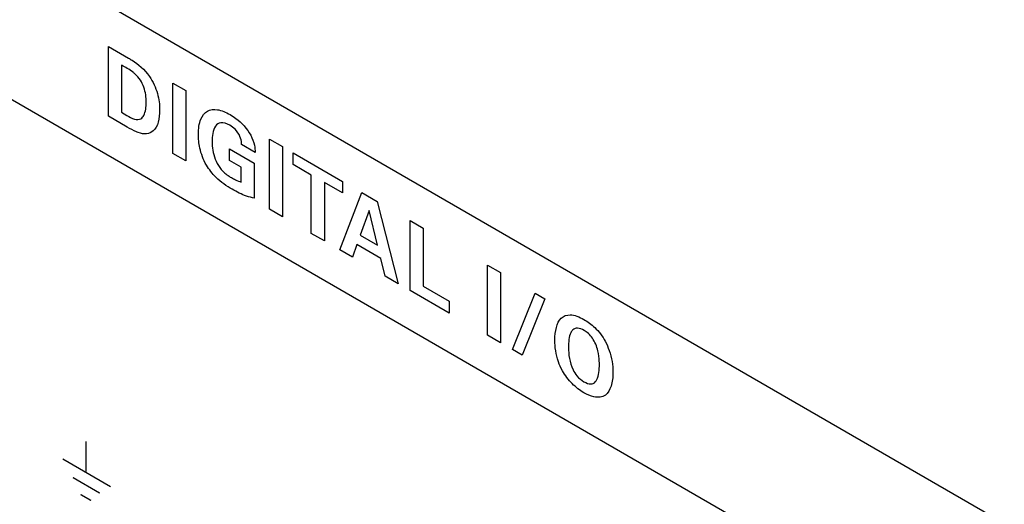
# Model space of a CAD drawing. Header units: inches. Extents: x 0 to 34, y 0 to 22.
# Tile 92 of 136: x 22.485 to 23.143, y 16.58 to 16.903. Entities that reach past the tile are written whole.
import ezdxf

# ---------------------------------------------------------------- set-up
doc = ezdxf.new("R2010")
doc.units = ezdxf.units.IN
doc.header["$LTSCALE"] = 1.87
doc.header["$MEASUREMENT"] = 0
doc.layers.get('0').update_dxf_attribs({"linetype": 'CONTINUOUS'})

msp = doc.modelspace()

# ---------------------------------------------------------------- linework, layer by layer
at = {"color": 40, "linetype": 'CONTINUOUS'}
for p, q in [((22.01252, 17.21976), (27.7666, 13.89743)), ((27.7666, 13.797), (22.01252, 17.11933)), ((22.54428, 16.8387), (22.54428, 16.88529)), ((22.54428, 16.88529), (22.55765, 16.87751)), ((22.55306, 16.87266), (22.55306, 16.84132)), ((22.58721, 16.81391), (22.58721, 16.86076)), ((22.58721, 16.86076), (22.59589, 16.85575)), ((22.59589, 16.85575), (22.59589, 16.8089)), ((22.55687, 16.83143), (22.54428, 16.8387)), ((22.55306, 16.84132), (22.55648, 16.83921)), ((22.64224, 16.81451), (22.63323, 16.81971)), ((22.65192, 16.77655), (22.65192, 16.8234)), ((22.65192, 16.8234), (22.6606, 16.81839)), ((22.6606, 16.81839), (22.6606, 16.77154)), ((22.59589, 16.8089), (22.58721, 16.81391)), ((22.62516, 16.80912), (22.62516, 16.81688)), ((22.62516, 16.81688), (22.64168, 16.80734)), ((22.66771, 16.8064), (22.66771, 16.81416)), ((22.66771, 16.81416), (22.70051, 16.79522)), ((22.633, 16.80459), (22.62516, 16.80912)), ((22.633, 16.79477), (22.633, 16.80459)), ((22.64168, 16.80734), (22.64168, 16.78401)), ((22.67974, 16.79945), (22.66771, 16.8064)), ((22.67974, 16.76048), (22.67974, 16.79945)), ((22.68848, 16.79441), (22.68848, 16.75544)), ((22.70051, 16.78746), (22.68848, 16.79441)), ((22.70051, 16.79522), (22.70051, 16.78746)), ((22.69889, 16.74943), (22.7135, 16.78772)), ((22.7135, 16.78772), (22.7238, 16.78177)), ((22.7238, 16.78177), (22.73785, 16.72693)), ((22.6606, 16.77154), (22.65192, 16.77655)), ((22.71843, 16.77569), (22.71244, 16.75925)), ((22.72403, 16.75256), (22.71843, 16.77569)), ((22.74569, 16.7224), (22.74569, 16.76907)), ((22.74569, 16.76907), (22.75453, 16.76396)), ((22.68848, 16.75544), (22.67974, 16.76048)), ((22.71244, 16.75925), (22.72403, 16.75256)), ((22.75453, 16.76396), (22.75453, 16.72525)), ((22.7102, 16.75298), (22.70718, 16.74464)), ((22.7262, 16.74374), (22.7102, 16.75298)), ((22.70718, 16.74464), (22.69889, 16.74943)), ((22.72912, 16.73197), (22.7262, 16.74374)), ((22.79747, 16.69251), (22.79747, 16.73936)), ((22.79747, 16.73936), (22.80614, 16.73435)), ((22.73785, 16.72693), (22.72912, 16.73197)), ((22.80614, 16.73435), (22.80614, 16.6875)), ((22.75453, 16.72525), (22.77189, 16.71523)), ((22.77189, 16.70728), (22.74569, 16.7224)), ((22.8141, 16.68291), (22.82926, 16.72056)), ((22.82926, 16.72056), (22.8357, 16.71684)), ((22.77189, 16.71523), (22.77189, 16.70728)), ((22.8357, 16.71684), (22.82064, 16.67913)), ((22.80614, 16.6875), (22.79747, 16.69251)), ((22.82064, 16.67913), (22.8141, 16.68291)), ((22.52937, 16.60169), (22.52937, 16.62161)), ((22.54568, 16.59143), (22.51377, 16.60985)), ((22.54574, 16.59139), (22.51385, 16.6098)), ((22.53838, 16.58721), (22.52069, 16.59742)), ((22.53843, 16.58716), (22.52074, 16.59738)), ((22.53258, 16.58225), (22.52592, 16.5861)), ((22.53263, 16.58221), (22.52596, 16.58606))]:
    msp.add_line(p, q, dxfattribs=at)
for points, knots in [([(22.55765, 16.87751), (22.55846, 16.87704), (22.56326, 16.87415), (22.56836, 16.86987), (22.57159, 16.86526)], [0, 0, 0, 0, 0.168557, 1, 1, 1, 1]), ([(22.56213, 16.86678), (22.56165, 16.86721), (22.55867, 16.86969), (22.55559, 16.87133), (22.55306, 16.87266)], [0, 0, 0, 0, 0.165588, 1, 1, 1, 1]), ([(22.56952, 16.8481), (22.56952, 16.85118), (22.56894, 16.85621), (22.56572, 16.86295), (22.56338, 16.86566), (22.56213, 16.86678)], [0, 0, 0, 0, 0.513914, 0.750426, 1, 1, 1, 1]), ([(22.57159, 16.86526), (22.574, 16.86182), (22.57761, 16.85376), (22.57847, 16.84633), (22.57847, 16.84293)], [0, 0, 0, 0, 0.503742, 1, 1, 1, 1]), ([(22.56588, 16.83701), (22.56672, 16.8375), (22.56896, 16.84024), (22.56952, 16.84478), (22.56952, 16.8481)], [0, 0, 0, 0, 0.292673, 1, 1, 1, 1]), ([(22.55648, 16.83921), (22.5582, 16.83822), (22.56158, 16.83631), (22.56473, 16.83635), (22.56588, 16.83701)], [0, 0, 0, 0, 0.515111, 1, 1, 1, 1]), ([(22.57847, 16.84293), (22.57847, 16.83719), (22.57645, 16.82729), (22.56798, 16.82634), (22.56415, 16.82774)], [0, 0, 0, 0, 0.560378, 1, 1, 1, 1]), ([(22.60435, 16.82663), (22.60435, 16.83033), (22.60517, 16.83682), (22.60984, 16.84282), (22.61711, 16.84373), (22.62269, 16.84144), (22.62556, 16.83978)], [0, 0, 0, 0, 0.280087, 0.51853, 0.749361, 1, 1, 1, 1]), ([(22.62556, 16.83978), (22.62686, 16.83903), (22.63177, 16.83583), (22.63691, 16.83052), (22.63933, 16.82595)], [0, 0, 0, 0, 0.262396, 1, 1, 1, 1]), ([(22.56415, 16.82774), (22.56375, 16.82789), (22.56134, 16.82884), (22.5589, 16.83026), (22.55687, 16.83143)], [0, 0, 0, 0, 0.16645, 1, 1, 1, 1]), ([(22.62534, 16.83261), (22.62327, 16.8338), (22.61927, 16.83516), (22.61538, 16.83233), (22.61381, 16.82742), (22.61353, 16.8236), (22.61353, 16.82165)], [0, 0, 0, 0, 0.284183, 0.525405, 0.768424, 1, 1, 1, 1]), ([(22.6321, 16.82508), (22.63137, 16.82687), (22.6291, 16.83008), (22.62651, 16.83193), (22.62534, 16.83261)], [0, 0, 0, 0, 0.543806, 1, 1, 1, 1]), ([(22.60972, 16.80608), (22.60762, 16.80965), (22.60492, 16.81707), (22.60435, 16.82372), (22.60435, 16.82663)], [0, 0, 0, 0, 0.537881, 1, 1, 1, 1]), ([(22.63323, 16.81971), (22.63321, 16.82006), (22.63314, 16.82173), (22.63272, 16.82363), (22.6321, 16.82508)], [0, 0, 0, 0, 0.204234, 1, 1, 1, 1]), ([(22.63933, 16.82595), (22.64046, 16.8238), (22.64198, 16.8197), (22.64221, 16.81604), (22.64224, 16.81451)], [0, 0, 0, 0, 0.568888, 1, 1, 1, 1]), ([(22.61353, 16.82165), (22.61353, 16.82073), (22.61368, 16.81627), (22.61483, 16.81092), (22.61688, 16.80718)], [0, 0, 0, 0, 0.209956, 1, 1, 1, 1]), ([(22.6269, 16.78996), (22.62325, 16.79207), (22.61699, 16.7962), (22.61148, 16.80306), (22.60972, 16.80608)], [0, 0, 0, 0, 0.596845, 1, 1, 1, 1]), ([(22.61688, 16.80718), (22.61789, 16.80531), (22.62087, 16.80121), (22.62444, 16.79881), (22.6264, 16.79768)], [0, 0, 0, 0, 0.434311, 1, 1, 1, 1]), ([(22.6264, 16.79768), (22.62729, 16.79716), (22.62951, 16.79592), (22.63173, 16.79507), (22.633, 16.79477)], [0, 0, 0, 0, 0.400137, 1, 1, 1, 1]), ([(22.64168, 16.78401), (22.63995, 16.78434), (22.63512, 16.78555), (22.63008, 16.78813), (22.6269, 16.78996)], [0, 0, 0, 0, 0.365335, 1, 1, 1, 1]), ([(22.84247, 16.68921), (22.84247, 16.69228), (22.84304, 16.698), (22.84624, 16.70463), (22.85288, 16.70714), (22.85877, 16.70481), (22.86189, 16.70301)], [0, 0, 0, 0, 0.243468, 0.477577, 0.714339, 1, 1, 1, 1]), ([(22.86189, 16.70301), (22.86433, 16.7016), (22.86956, 16.69786), (22.87428, 16.6919), (22.87611, 16.68847)], [0, 0, 0, 0, 0.46947, 1, 1, 1, 1]), ([(22.85451, 16.69615), (22.85392, 16.69567), (22.85185, 16.69271), (22.85154, 16.68796), (22.85154, 16.6843)], [0, 0, 0, 0, 0.225657, 1, 1, 1, 1]), ([(22.86195, 16.6958), (22.86047, 16.69665), (22.85761, 16.69767), (22.85532, 16.69689), (22.85451, 16.69615)], [0, 0, 0, 0, 0.526912, 1, 1, 1, 1]), ([(22.87119, 16.68219), (22.87048, 16.685), (22.86822, 16.69079), (22.86388, 16.69468), (22.86195, 16.6958)], [0, 0, 0, 0, 0.531799, 1, 1, 1, 1]), ([(22.84745, 16.66888), (22.84639, 16.6708), (22.84332, 16.67781), (22.84247, 16.68477), (22.84247, 16.68921)], [0, 0, 0, 0, 0.287484, 1, 1, 1, 1]), ([(22.87611, 16.68847), (22.87714, 16.68651), (22.88018, 16.67948), (22.88126, 16.67238), (22.88126, 16.66792)], [0, 0, 0, 0, 0.288259, 1, 1, 1, 1]), ([(22.87219, 16.67327), (22.87219, 16.67389), (22.87213, 16.67674), (22.8718, 16.67977), (22.87119, 16.68219)], [0, 0, 0, 0, 0.220018, 1, 1, 1, 1]), ([(22.86945, 16.66148), (22.86982, 16.66191), (22.87181, 16.6648), (22.87219, 16.66943), (22.87219, 16.67327)], [0, 0, 0, 0, 0.1681, 1, 1, 1, 1]), ([(22.86178, 16.65421), (22.85915, 16.65573), (22.85387, 16.65969), (22.84925, 16.66568), (22.84745, 16.66888)], [0, 0, 0, 0, 0.502754, 1, 1, 1, 1]), ([(22.85457, 16.66949), (22.85525, 16.66803), (22.85742, 16.66459), (22.86029, 16.66244), (22.86189, 16.66151)], [0, 0, 0, 0, 0.417308, 1, 1, 1, 1]), ([(22.88126, 16.66792), (22.88126, 16.66451), (22.88045, 16.65848), (22.87795, 16.65384), (22.87617, 16.65256)], [0, 0, 0, 0, 0.523456, 1, 1, 1, 1]), ([(22.86189, 16.66151), (22.86342, 16.66063), (22.86646, 16.65939), (22.8687, 16.66057), (22.86945, 16.66148)], [0, 0, 0, 0, 0.524319, 1, 1, 1, 1]), ([(22.87617, 16.65256), (22.87418, 16.65112), (22.86936, 16.65062), (22.86406, 16.6529), (22.86178, 16.65421)], [0, 0, 0, 0, 0.56743, 1, 1, 1, 1])]:
    msp.add_open_spline(points, degree=3, knots=knots, dxfattribs=at)
msp.add_open_spline([(22.85154, 16.6843), (22.85154, 16.67979), (22.85219, 16.67444), (22.85457, 16.66949)], degree=3, dxfattribs=at)

doc.saveas('drawing.dxf')
